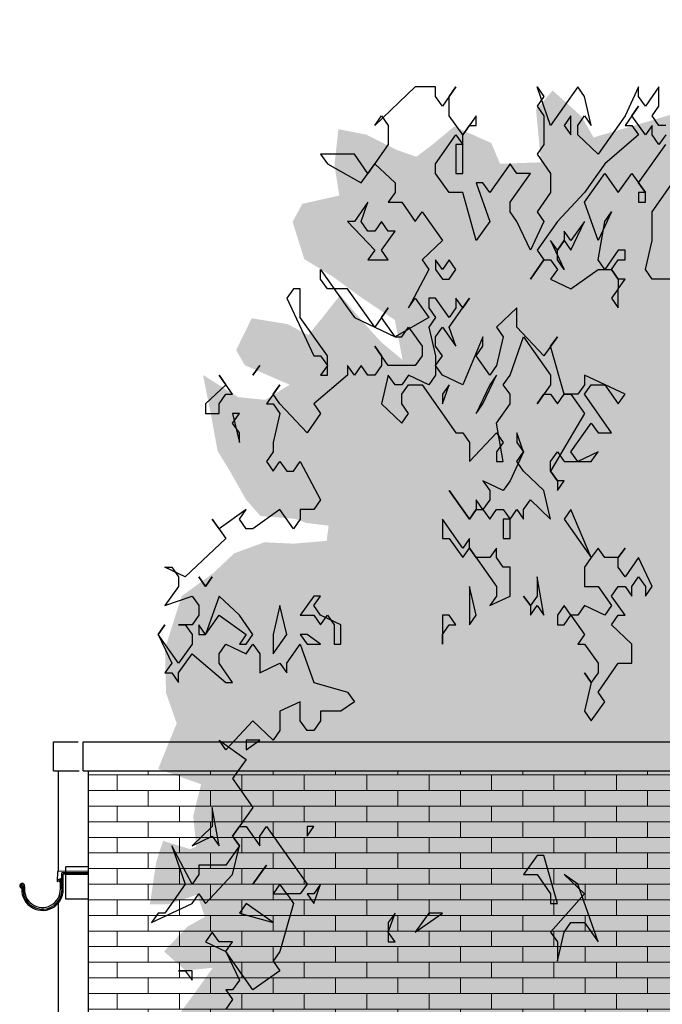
# Model space of a CAD drawing. Extents: x -73 to 359, y -4 to 85.
# Tile 95 of 151: x 162.46 to 165.03, y 0.62 to 4.57. Entities that reach past the tile are written whole.
import ezdxf

# ---------------------------------------------------------------- set-up
doc = ezdxf.new("R2010")
doc.units = 0
doc.header["$MEASUREMENT"] = 0
doc.linetypes.add('Strichpunktlinie', pattern=[0.006703, 0.003528, -0.001764, 0, -0.001411])
for name, color, linetype in [('Ansicht_Ost Garagen_2_P_ZE_SYMBOL', 7, 'Continuous'), ('Ansicht_Ost Garagen_2_R_NT_DACH', 7, 'Continuous'), ('Ansicht_Ost Garagen_2_R_TR_HIDDEN', 7, 'Continuous'), ('Ansicht_Ost Garagen_2_Schraffuren', 7, 'Continuous')]:
    doc.layers.add(name, color=color, linetype=linetype)

msp = doc.modelspace()

# ---------------------------------------------------------------- hatches: boundary and pattern name
at = {"layer": 'Ansicht_Ost Garagen_2_P_ZE_SYMBOL', "linetype": 'Continuous', "lineweight": 18, "ltscale": 1000}
h = msp.add_hatch(color=255, dxfattribs=at)
h.paths.add_polyline_path([(166.0086, 1.8725), (166.1295, 1.8891), (166.2388, 1.9666), (166.3558, 1.9998), (166.5001, 2.033), (166.5703, 2.0939), (166.6327, 2.0607), (166.6678, 1.898), (166.6834, 1.7817), (166.5898, 1.6821), (166.6327, 1.6267), (166.7536, 1.6267), (166.7107, 1.5382), (166.6483, 1.4939), (166.6561, 1.4053), (166.6717, 1.3389), (166.6639, 1.2891), (166.6288, 1.1839), (166.6483, 1.0621), (166.6132, 0.9459), (166.6444, 0.7964), (166.504, 0.6913), (166.4182, 0.658), (166.2622, 0.6691), (166.1061, 0.5861), (166.1334, 0.4732), (166.1022, 0.1853), (166.0242, 0.213), (165.9033, 0.058), (165.8448, -0.0139), (165.7161, -0.0361), (165.5874, -0.0804), (165.4782, -0.2575), (165.3534, -0.2354), (165.3066, -0.1745), (165.1584, -0.4424), (165.0765, -0.7136), (165.0024, -0.9848), (164.9751, -1.1841), (164.9907, -1.3956), (164.8737, -1.3502), (164.784, -1.3956), (164.6779, -1.3956), (164.6623, -1.1841), (164.5921, -0.9018), (164.5414, -0.7413), (164.4907, -0.5475), (164.4634, -0.4092), (164.4244, -0.2652), (164.3698, -0.1822), (164.3074, -0.077), (164.2372, 0.0115), (164.1397, 0.0281), (164.0773, 0.0226), (164.0812, 0.0835), (164.0383, 0.1112), (163.9056, 0.0613), (163.8627, 0.0115), (163.7964, 0.0558), (163.773, 0.1001), (163.7418, 0.0503), (163.7457, -0.077), (163.6833, 0.0779), (163.6209, 0.172), (163.5858, 0.0226), (163.5507, -0.0438), (163.4649, -0.0162), (163.4688, 0.1278), (163.3869, 0.1444), (163.3245, 0.1499), (163.3206, 0.3049), (163.2426, 0.3104), (163.1802, 0.3049), (163.1373, 0.4045), (163.1919, 0.4765), (163.1256, 0.5208), (163.0749, 0.554), (163.1841, 0.7034), (163.2309, 0.7699), (163.1217, 0.7588), (163.0359, 0.8352), (163.1295, 0.9348), (163.1997, 0.9736), (163.1685, 1.0621), (163.0515, 1.0234), (162.9793, 1.0234), (163.0047, 1.195), (163.032, 1.278), (163.1412, 1.2448), (163.1646, 1.2559), (163.1529, 1.3776), (163.1841, 1.5049), (163.0125, 1.5658), (163.0593, 1.6821), (163.0866, 1.7485), (163.0437, 1.8703), (163.0398, 2.0474), (163.1061, 2.2577), (163.2348, 2.3518), (163.3167, 2.4293), (163.4376, 2.4736), (163.5546, 2.4681), (163.6872, 2.4792), (163.695, 2.54), (163.6053, 2.5511), (163.5585, 2.5677), (163.422, 2.5788), (163.3635, 2.6452), (163.3011, 2.7559), (163.2504, 2.839), (163.2231, 2.9884), (163.1919, 3.1434), (163.3323, 3.0548), (163.4415, 3.0438), (163.539, 3.1046), (163.3596, 3.1821), (163.3245, 3.243), (163.3869, 3.3703), (163.5312, 3.3471), (163.6131, 3.3028), (163.6716, 3.3748), (163.7418, 3.4633), (163.8354, 3.3526), (163.9056, 3.2751), (163.9915, 3.2032), (163.9602, 3.3637), (163.8198, 3.4578), (163.7145, 3.5353), (163.5975, 3.6073), (163.5507, 3.7567), (163.5897, 3.8287), (163.7379, 3.8619), (163.7184, 3.9837), (163.734, 4.1276), (163.8471, 4.1054), (163.968, 4.0445), (164.0461, 4.0169), (164.1124, 4.0667), (164.1982, 4.1386), (164.3464, 4.0722), (164.3815, 3.9892), (164.5453, 3.9947), (164.5258, 4.2051), (164.5921, 4.2826), (164.7091, 4.1774), (164.7559, 4.0944), (165.0757, 4.1885), (165.1459, 4.3324), (165.252, 4.4874), (165.3729, 4.4652), (165.4626, 4.566), (165.6186, 4.4486), (165.5679, 4.4043), (165.4782, 4.3601), (165.4704, 4.2327), (165.5757, 4.1719), (165.7083, 4.2217), (165.7668, 4.2826), (165.8643, 4.2272), (165.8448, 4.0944), (165.7785, 3.9947), (165.8916, 3.9117), (166.0983, 3.8619), (166.0749, 3.7069), (166.0554, 3.6183), (166.0866, 3.5242), (166.071, 3.3559), (165.993, 3.2729), (166.0788, 3.1456), (166.1919, 3.129), (166.2778, 3.1844), (166.3948, 3.1124), (166.348, 3.0183), (166.3753, 2.9076), (166.3987, 2.7637), (166.3636, 2.6308), (166.3909, 2.5699), (166.504, 2.6308), (166.5937, 2.5367), (166.5352, 2.4482), (166.5235, 2.3651), (166.5157, 2.2157), (166.465, 2.1382), (166.4143, 2.2212), (166.3129, 2.271), (166.149, 2.1769), (166.1061, 2.0607), (166.0008, 1.9998)], flags=0)
h.paths.add_polyline_path([(164.6865, -0.0162), (164.7333, -0.0438), (164.7177, -0.3317), (164.7138, -0.5697), (164.6709, -0.3815), (164.6124, -0.2154), (164.5578, 0.006), (164.5773, 0.0392)], flags=0)
h.paths.add_polyline_path([(164.8308, -0.2265), (164.8932, -0.0217), (164.9751, 0.1001), (165.0063, 0.0558), (165.0336, -0.0383), (165.0414, -0.2542), (165.0414, -0.459), (164.9829, -0.6915), (164.9283, -0.8907), (164.8581, -1.162), (164.8308, -0.8741), (164.8113, -0.4479)], flags=0)
h.paths.add_polyline_path([(166.3051, 1.0931), (166.4377, 1.2204), (166.4845, 1.3145), (166.2349, 1.2979), (166.1802, 1.2038)], flags=0)
h.paths.add_polyline_path([(166.0827, 2.8799), (166.2036, 2.9353), (166.149, 2.6142), (166.0398, 2.6253)], flags=0)
at = {"layer": 'Ansicht_Ost Garagen_2_Schraffuren', "linetype": 'Continuous', "lineweight": 18, "ltscale": 1000}
h = msp.add_hatch(dxfattribs=at)
h.set_pattern_fill('MW_Verband__Läufer__DF_0002', color=9, style=0, pattern_type=2)
h.set_pattern_definition([(0, (149.84744, -1.39558), (0, 0.0625), []), (90, (149.84744, -1.39558), (-0.25, 0), [0.0625, -0.0625]), (90, (149.97244, -1.33308), (-0.25, 0), [0.0625, -0.0625])])
h.paths.add_polyline_path([(174.4724, 1.5589), (162.7324, 1.5589), (162.7324, -1.3956), (168.8374, -1.3956), (168.8374, 0.7294), (168.5874, 0.7294), (168.5874, 0.9794), (174.0974, 0.9794), (174.0974, 0.7294), (173.8474, 0.7294), (173.8474, -1.3956), (174.4724, -1.3956)], flags=0)

# ---------------------------------------------------------------- linework, layer by layer
at = {"layer": 'Ansicht_Ost Garagen_2_P_ZE_SYMBOL', "linetype": 'Continuous', "ltscale": 1000}
for p, q in [((164.0422, 4.2967), (163.8796, 4.1429)), ((164.1235, 4.2967), (164.0422, 4.2967)), ((164.1235, 4.2583), (164.1235, 4.2967)), ((164.1506, 4.2198), (164.1235, 4.2583)), ((164.2048, 4.2967), (164.1506, 4.2198)), ((164.1777, 4.2583), (164.2048, 4.2967)), ((164.1777, 4.1813), (164.1777, 4.2583)), ((164.5842, 4.1429), (164.53, 4.2967)), ((164.53, 4.2967), (164.5571, 4.2583)), ((164.5571, 4.2583), (164.53, 4.2198)), ((164.6926, 4.2967), (164.5842, 4.1429)), ((164.7197, 4.2583), (164.6926, 4.2967)), ((164.7468, 4.1429), (164.7197, 4.2583)), ((164.9365, 4.2967), (164.8823, 4.1813)), ((164.9365, 4.2583), (164.9365, 4.2967)), ((164.9636, 4.2198), (164.9365, 4.2583)), ((165.0178, 4.2967), (164.9636, 4.2198)), ((165.0178, 4.2198), (165.0178, 4.2967)), ((164.53, 4.2198), (164.5571, 4.1813)), ((164.9365, 4.2198), (164.8823, 4.1429)), ((164.9094, 4.1813), (164.9365, 4.2198)), ((164.9907, 4.1813), (165.0178, 4.2198)), ((163.8796, 4.1429), (163.9067, 4.1813)), ((163.9067, 4.1813), (163.9338, 4.1429)), ((164.2319, 4.1044), (164.1777, 4.1813)), ((164.2861, 4.1813), (164.2319, 4.1044)), ((164.2861, 4.1429), (164.2861, 4.1813)), ((164.5571, 4.1813), (164.5571, 4.066)), ((164.6655, 4.1813), (164.6384, 4.1429)), ((164.6655, 4.1044), (164.6655, 4.1813)), ((164.6926, 4.1429), (164.7197, 4.1813)), ((164.7197, 4.1813), (164.7468, 4.1429)), ((164.8823, 4.1813), (164.7739, 4.0275)), ((164.9636, 4.1044), (164.9094, 4.1813)), ((165.0178, 4.1429), (164.9907, 4.1813)), ((163.9338, 4.1429), (163.9338, 4.066)), ((164.2319, 4.1044), (164.259, 4.1429)), ((164.259, 4.1429), (164.2861, 4.1429)), ((164.6384, 4.1429), (164.6655, 4.1044)), ((164.6926, 4.1044), (164.6926, 4.1429)), ((164.8823, 4.1429), (164.9094, 4.1429)), ((164.9094, 4.1429), (164.9365, 4.1044)), ((164.9907, 4.1429), (164.9636, 4.1044)), ((164.9907, 4.1044), (164.9907, 4.1429)), ((165.0449, 4.1429), (165.0178, 4.1429)), ((164.1235, 3.989), (164.2048, 4.1044)), ((164.2048, 4.1044), (164.2319, 4.066)), ((164.2319, 3.9506), (164.2319, 4.1044)), ((164.7739, 4.0275), (164.6926, 4.1044)), ((164.9365, 4.1044), (164.801, 3.989)), ((165.0178, 4.066), (164.9907, 4.1044)), ((165.0449, 4.1044), (165.0178, 4.066)), ((163.9338, 4.066), (163.8525, 3.9506)), ((164.2319, 4.066), (164.2048, 4.066)), ((164.2048, 4.066), (164.2048, 3.9506)), ((164.5571, 4.066), (164.53, 4.0275)), ((164.9365, 3.9121), (165.0449, 4.066)), ((163.7983, 4.0275), (163.6628, 4.0275)), ((163.6628, 4.0275), (163.6899, 3.989)), ((163.8525, 3.9506), (163.7983, 4.0275)), ((164.53, 4.0275), (164.5842, 3.9506)), ((163.6899, 3.989), (163.8254, 3.9121)), ((163.8254, 3.9121), (163.8796, 3.989)), ((163.8796, 3.989), (163.9609, 3.9121)), ((164.1235, 3.9506), (164.1235, 3.989)), ((164.4216, 3.989), (164.3403, 3.8737)), ((164.4487, 3.9506), (164.4216, 3.989)), ((164.801, 3.989), (164.7197, 3.8737)), ((164.1777, 3.8737), (164.1235, 3.9506)), ((164.2048, 3.9506), (164.2319, 3.9506)), ((164.4216, 3.8352), (164.5029, 3.9506)), ((164.5029, 3.9506), (164.4487, 3.9506)), ((164.5842, 3.9506), (164.5842, 3.8737)), ((164.7197, 3.8352), (164.801, 3.9506)), ((164.801, 3.9506), (164.8552, 3.8737)), ((164.8552, 3.8737), (164.9094, 3.9506)), ((164.9094, 3.9506), (164.9636, 3.8737)), ((163.9609, 3.9121), (163.9609, 3.8737)), ((164.3132, 3.9121), (164.2861, 3.9121)), ((164.2861, 3.9121), (164.3403, 3.7583)), ((164.3403, 3.8737), (164.3132, 3.9121)), ((164.9636, 3.8737), (164.9365, 3.9121)), ((164.9907, 3.7967), (165.072, 3.9121)), ((163.9609, 3.8737), (163.9338, 3.8352)), ((164.2319, 3.8737), (164.1777, 3.8737)), ((164.2861, 3.6813), (164.2319, 3.8737)), ((164.5842, 3.8737), (164.53, 3.7967)), ((164.7197, 3.8737), (164.6113, 3.7583)), ((164.9636, 3.8737), (164.9365, 3.8737)), ((164.9365, 3.8737), (164.9365, 3.8352)), ((164.9636, 3.8352), (164.9636, 3.8737)), ((163.8525, 3.8352), (163.7983, 3.7583)), ((163.8254, 3.7583), (163.8525, 3.8352)), ((163.9338, 3.8352), (163.988, 3.8352)), ((163.988, 3.8352), (164.0422, 3.7583)), ((164.4216, 3.7967), (164.4216, 3.8352)), ((164.7739, 3.6813), (164.7197, 3.8352)), ((164.9365, 3.8352), (164.9636, 3.8352)), ((164.0422, 3.7583), (164.0693, 3.7967)), ((164.0693, 3.7967), (164.1506, 3.6813)), ((164.4487, 3.7583), (164.4216, 3.7967)), ((164.53, 3.7967), (164.5571, 3.7583)), ((164.8281, 3.7967), (164.7739, 3.6813)), ((164.801, 3.7583), (164.8281, 3.7967)), ((164.9907, 3.6813), (164.9907, 3.7967)), ((163.7712, 3.7583), (163.8796, 3.6429)), ((163.7983, 3.7583), (163.7712, 3.7583)), ((163.8525, 3.7198), (163.8254, 3.7583)), ((163.9067, 3.7583), (163.8796, 3.7198)), ((163.9338, 3.7198), (163.9067, 3.7583)), ((164.3403, 3.7583), (164.2861, 3.6813)), ((164.5029, 3.6429), (164.4487, 3.7583)), ((164.5571, 3.7583), (164.5029, 3.6429)), ((164.6113, 3.7583), (164.53, 3.6429)), ((164.6655, 3.6429), (164.7197, 3.7583)), ((164.7197, 3.7583), (164.6655, 3.6813)), ((164.7739, 3.6044), (164.801, 3.7583)), ((163.8796, 3.7198), (163.8525, 3.7198)), ((163.9067, 3.6429), (163.9609, 3.7198)), ((163.9609, 3.7198), (163.9338, 3.7198)), ((164.6384, 3.7198), (164.6384, 3.6813)), ((164.6655, 3.6813), (164.6384, 3.7198)), ((164.1506, 3.6813), (164.0693, 3.6044)), ((164.6113, 3.6429), (164.5842, 3.6813)), ((164.5842, 3.6813), (164.6384, 3.566)), ((164.6384, 3.6813), (164.6113, 3.6429)), ((164.6113, 3.6429), (164.6384, 3.6813)), ((164.6384, 3.6813), (164.6655, 3.6429)), ((164.9636, 3.566), (164.9907, 3.6813)), ((163.8796, 3.6429), (163.8525, 3.6044)), ((163.9338, 3.6044), (163.9067, 3.6429)), ((164.53, 3.6429), (164.5571, 3.6044)), ((164.6113, 3.6044), (164.6113, 3.6429)), ((164.8552, 3.6429), (164.801, 3.566)), ((164.8823, 3.6429), (164.8552, 3.6429)), ((164.8823, 3.6044), (164.8823, 3.6429)), ((163.8525, 3.6044), (163.9338, 3.6044)), ((164.0693, 3.6044), (164.0964, 3.566)), ((164.1235, 3.6044), (164.1235, 3.566)), ((164.1506, 3.566), (164.1235, 3.6044)), ((164.1777, 3.6044), (164.1506, 3.566)), ((164.2048, 3.566), (164.1777, 3.6044)), ((164.5571, 3.6044), (164.5029, 3.5275)), ((164.5029, 3.5275), (164.5571, 3.6044)), ((164.5571, 3.6044), (164.5842, 3.6044)), ((164.5842, 3.6044), (164.6113, 3.566)), ((164.6384, 3.566), (164.6113, 3.6044)), ((164.801, 3.566), (164.7739, 3.6044)), ((164.8281, 3.566), (164.8552, 3.6044)), ((164.8552, 3.6044), (164.8823, 3.6044)), ((163.6628, 3.5275), (163.6628, 3.566)), ((163.6628, 3.566), (163.7712, 3.4121)), ((164.0964, 3.566), (164.0151, 3.4121)), ((164.1235, 3.566), (164.1506, 3.5275)), ((164.1777, 3.5275), (164.2048, 3.566)), ((164.6113, 3.566), (164.5842, 3.5275)), ((164.6655, 3.489), (164.7739, 3.566)), ((164.7739, 3.566), (164.8281, 3.566)), ((164.8281, 3.566), (164.8552, 3.5275)), ((164.8552, 3.5275), (164.8281, 3.566)), ((164.9907, 3.5275), (164.9636, 3.566)), ((163.6899, 3.489), (163.6628, 3.5275)), ((164.1506, 3.5275), (164.1777, 3.5275)), ((164.5842, 3.5275), (164.6655, 3.489)), ((164.8552, 3.5275), (164.8552, 3.489)), ((164.8552, 3.489), (164.8823, 3.5275)), ((164.8823, 3.5275), (164.8552, 3.5275)), ((165.072, 3.5275), (164.9907, 3.5275)), ((163.5544, 3.489), (163.5273, 3.4506)), ((163.5815, 3.489), (163.5544, 3.489)), ((163.5815, 3.3737), (163.5815, 3.489)), ((163.7712, 3.489), (163.6899, 3.489)), ((163.8796, 3.3352), (163.7712, 3.489)), ((164.8552, 3.489), (164.8281, 3.4506)), ((164.8552, 3.4121), (164.8552, 3.489)), ((163.5273, 3.4506), (163.6357, 3.2198)), ((164.0151, 3.4121), (164.0422, 3.4506)), ((164.0422, 3.4506), (164.0964, 3.3737)), ((164.1235, 3.4506), (164.0964, 3.4506)), ((164.0964, 3.4506), (164.0964, 3.4121)), ((164.1777, 3.3737), (164.1235, 3.4506)), ((164.1777, 3.3352), (164.259, 3.4506)), ((164.2048, 3.4506), (164.2048, 3.4121)), ((164.2319, 3.4121), (164.2048, 3.4506)), ((164.259, 3.4506), (164.2319, 3.4121)), ((164.8281, 3.4506), (164.8552, 3.4121)), ((163.7712, 3.4121), (163.7983, 3.3737)), ((163.9338, 3.4121), (163.8796, 3.3352)), ((163.9067, 3.3737), (163.9338, 3.4121)), ((164.0964, 3.4121), (164.1235, 3.3737)), ((164.2048, 3.4121), (164.1777, 3.3737)), ((164.4487, 3.4121), (164.3674, 3.3352)), ((164.4487, 3.3352), (164.4487, 3.4121)), ((163.6899, 3.2198), (163.5815, 3.3737)), ((163.7983, 3.3737), (163.9609, 3.2967)), ((163.9609, 3.2967), (163.9067, 3.3737)), ((164.0964, 3.3737), (163.9609, 3.2967)), ((164.1235, 3.3737), (164.0964, 3.3352)), ((163.988, 3.2967), (164.0151, 3.3352)), ((164.0151, 3.3352), (164.0693, 3.2583)), ((164.0964, 3.3352), (164.1235, 3.2198)), ((164.1235, 3.2967), (164.1506, 3.3352)), ((164.1506, 3.3352), (164.2048, 3.2583)), ((164.2048, 3.2583), (164.1777, 3.3352)), ((164.3674, 3.3352), (164.3945, 3.2967)), ((164.5571, 3.2198), (164.4487, 3.3352)), ((163.9609, 3.2967), (163.988, 3.2967)), ((164.1235, 3.2583), (164.1235, 3.2967)), ((164.3132, 3.2967), (164.2319, 3.1044)), ((164.3132, 3.2583), (164.3132, 3.2967)), ((164.3945, 3.2967), (164.3674, 3.1813)), ((164.4216, 3.1429), (164.4758, 3.2967)), ((164.4758, 3.2967), (164.5842, 3.1429)), ((164.6113, 3.2967), (164.5571, 3.2198)), ((164.5842, 3.2583), (164.6113, 3.2967)), ((163.9338, 3.1813), (163.8796, 3.2583)), ((163.8796, 3.2583), (163.9067, 3.2198)), ((164.0693, 3.2583), (164.0693, 3.2198)), ((164.1506, 3.2198), (164.1235, 3.2583)), ((164.2861, 3.2198), (164.3132, 3.2583)), ((164.6384, 3.066), (164.5842, 3.2583)), ((163.6357, 3.2198), (163.6628, 3.2198)), ((163.6628, 3.2198), (163.6899, 3.1813)), ((163.6899, 3.1429), (163.6899, 3.2198)), ((163.9067, 3.2198), (163.9067, 3.1813)), ((164.0693, 3.2198), (164.0422, 3.1813)), ((164.1235, 3.2198), (164.1235, 3.1429)), ((164.1235, 3.1813), (164.1506, 3.2198)), ((164.3403, 3.1429), (164.2861, 3.2198)), ((163.4189, 3.1813), (163.3918, 3.1429)), ((163.3918, 3.1429), (163.4189, 3.1813)), ((163.6899, 3.1813), (163.6628, 3.1429)), ((163.7983, 3.1429), (163.7712, 3.1813)), ((163.7712, 3.1813), (163.7712, 3.1429)), ((163.8254, 3.1813), (163.7983, 3.1429)), ((163.8525, 3.1429), (163.8254, 3.1813)), ((163.9067, 3.1813), (163.8796, 3.1429)), ((164.0422, 3.1813), (163.9338, 3.1813)), ((164.1506, 3.1429), (164.1235, 3.1813)), ((164.3674, 3.1813), (164.3403, 3.1429)), ((163.3105, 3.066), (163.2563, 3.1429)), ((163.2563, 3.1429), (163.2834, 3.1044)), ((163.7712, 3.1429), (163.6357, 3.0275)), ((163.6628, 3.1429), (163.6899, 3.1429)), ((163.8796, 3.1429), (163.8525, 3.1429)), ((163.9338, 3.1429), (163.9067, 3.0275)), ((163.9609, 3.1044), (163.9338, 3.1429)), ((164.0151, 3.1429), (163.988, 3.1044)), ((164.0964, 3.1044), (164.0151, 3.1429)), ((164.1235, 3.1429), (164.0964, 3.1044)), ((164.2319, 3.1044), (164.1506, 3.1429)), ((164.3132, 3.0275), (164.3674, 3.1429)), ((164.3674, 3.1429), (164.3403, 3.1044)), ((164.3945, 3.1044), (164.4216, 3.1429)), ((164.5842, 3.1429), (164.5842, 3.1044)), ((164.8823, 3.066), (164.7197, 3.1429)), ((164.7197, 3.1429), (164.7197, 3.1044)), ((163.2834, 3.1044), (163.2021, 3.0275)), ((163.5002, 3.1044), (163.446, 3.0275)), ((163.4731, 3.066), (163.5002, 3.1044)), ((163.988, 3.1044), (163.9609, 3.1044)), ((163.988, 3.066), (164.0151, 3.1044)), ((164.0151, 3.1044), (164.0693, 3.1044)), ((164.0693, 3.1044), (164.2048, 2.9121)), ((164.1506, 3.0275), (164.1777, 3.1044)), ((164.1777, 3.1044), (164.1506, 3.066)), ((164.3403, 3.1044), (164.2861, 2.989)), ((164.4216, 3.066), (164.3945, 3.1044)), ((164.5842, 3.1044), (164.53, 3.0275)), ((164.7197, 3.1044), (164.6926, 3.066)), ((164.7197, 3.066), (164.7468, 3.1044)), ((164.7468, 3.1044), (164.801, 3.1044)), ((164.801, 3.1044), (164.8552, 3.0275)), ((163.2563, 3.0275), (163.2834, 3.066)), ((163.2834, 3.066), (163.3105, 3.066)), ((163.5002, 3.0275), (163.4731, 3.066)), ((163.988, 3.0275), (163.988, 3.066)), ((164.1506, 3.066), (164.1506, 3.0275)), ((164.4216, 3.0275), (164.4216, 3.066)), ((164.53, 3.0275), (164.5571, 3.066)), ((164.5571, 3.066), (164.5842, 3.066)), ((164.5842, 3.066), (164.6113, 3.0275)), ((164.6113, 3.0275), (164.6384, 3.066)), ((164.6384, 3.066), (164.6655, 3.066)), ((164.6926, 3.066), (164.6384, 3.066)), ((164.6655, 3.066), (164.7197, 2.989)), ((164.8281, 2.9121), (164.7197, 3.066)), ((164.8552, 3.0275), (164.8823, 3.066)), ((163.2021, 3.0275), (163.2021, 2.989)), ((163.2563, 2.989), (163.2563, 3.0275)), ((163.446, 3.0275), (163.4731, 3.0275)), ((163.4731, 3.0275), (163.5002, 2.989)), ((163.6086, 2.9121), (163.5002, 3.0275)), ((163.6357, 3.0275), (163.6628, 2.989)), ((163.9067, 3.0275), (163.988, 2.9506)), ((164.0151, 2.989), (163.988, 3.0275)), ((164.2861, 2.989), (164.3132, 3.0275)), ((164.3674, 2.9506), (164.4216, 3.0275)), ((163.2021, 2.989), (163.2563, 2.989)), ((163.3105, 2.9506), (163.3376, 2.989)), ((163.3376, 2.989), (163.3105, 2.989)), ((163.3105, 2.989), (163.3376, 2.8737)), ((163.5002, 2.989), (163.4731, 2.8737)), ((163.6628, 2.989), (163.6086, 2.9121)), ((163.988, 2.9506), (164.0151, 2.989)), ((164.7197, 2.989), (164.5842, 2.7583)), ((163.3376, 2.9121), (163.3105, 2.9506)), ((164.3945, 2.7967), (164.3674, 2.9506)), ((164.6655, 2.8352), (164.7468, 2.9506)), ((164.7468, 2.9506), (164.7739, 2.9121)), ((163.3376, 2.8737), (163.3376, 2.9121)), ((164.2048, 2.9121), (164.2319, 2.9121)), ((164.2319, 2.9121), (164.259, 2.8737)), ((164.259, 2.7967), (164.3674, 2.9121)), ((164.3674, 2.9121), (164.3945, 2.8737)), ((164.4758, 2.8352), (164.4487, 2.9121)), ((164.4487, 2.9121), (164.4487, 2.8737)), ((164.7739, 2.9121), (164.8281, 2.9121)), ((163.4731, 2.8737), (163.4731, 2.8352)), ((164.259, 2.8737), (164.259, 2.7967)), ((164.3945, 2.8737), (164.3674, 2.8352)), ((164.4487, 2.8737), (164.4758, 2.8352)), ((163.4731, 2.8352), (163.446, 2.7967)), ((164.3674, 2.8352), (164.3674, 2.7967)), ((164.4758, 2.8352), (164.4216, 2.7198)), ((164.4487, 2.7967), (164.4758, 2.8352)), ((164.5842, 2.7967), (164.6113, 2.8352)), ((164.6113, 2.8352), (164.6384, 2.7967)), ((164.6926, 2.7967), (164.6655, 2.8352)), ((164.7739, 2.8352), (164.6926, 2.7967)), ((164.7468, 2.7967), (164.7739, 2.8352)), ((163.446, 2.7967), (163.4731, 2.7583)), ((163.4731, 2.7583), (163.5002, 2.7967)), ((163.5002, 2.7967), (163.5273, 2.7583)), ((163.5544, 2.7583), (163.5815, 2.7967)), ((163.5815, 2.7967), (163.6628, 2.6429)), ((164.3674, 2.7967), (164.3945, 2.7967)), ((164.4758, 2.7583), (164.4487, 2.7967)), ((164.5842, 2.7583), (164.5842, 2.7967)), ((164.6384, 2.7967), (164.7468, 2.7967)), ((163.5273, 2.7583), (163.5544, 2.7583)), ((164.5571, 2.6813), (164.4758, 2.7583)), ((164.5842, 2.7583), (164.6113, 2.7198)), ((164.6113, 2.7198), (164.5842, 2.7583)), ((164.259, 2.566), (164.1777, 2.6813)), ((164.1777, 2.6813), (164.259, 2.566)), ((164.3945, 2.6813), (164.3132, 2.7198)), ((164.3132, 2.7198), (164.3403, 2.6813)), ((164.3403, 2.6813), (164.3403, 2.6429)), ((164.4216, 2.7198), (164.3945, 2.6813)), ((164.5842, 2.566), (164.5571, 2.6813)), ((164.6113, 2.7198), (164.6113, 2.6813)), ((164.6113, 2.6813), (164.6384, 2.7198)), ((164.6384, 2.7198), (164.6113, 2.7198)), ((163.6628, 2.6429), (163.6357, 2.6044)), ((164.3132, 2.6044), (164.2861, 2.6429)), ((164.2861, 2.6429), (164.2861, 2.6044)), ((164.3403, 2.6429), (164.3132, 2.6044)), ((164.4758, 2.6044), (164.5029, 2.6429)), ((164.5029, 2.6429), (164.5842, 2.566)), ((163.3647, 2.6044), (163.2563, 2.5275)), ((163.3376, 2.566), (163.3647, 2.6044)), ((163.5002, 2.6044), (163.3918, 2.5275)), ((163.5544, 2.5275), (163.5002, 2.6044)), ((163.6357, 2.6044), (163.5815, 2.6044)), ((163.5815, 2.6044), (163.5815, 2.566)), ((164.2861, 2.6044), (164.259, 2.566)), ((164.259, 2.566), (164.2861, 2.6044)), ((164.2861, 2.6044), (164.3132, 2.6044)), ((164.3132, 2.6044), (164.3403, 2.566)), ((164.3403, 2.566), (164.3674, 2.6044)), ((164.3674, 2.6044), (164.3945, 2.6044)), ((164.3945, 2.6044), (164.4216, 2.566)), ((164.4216, 2.566), (164.4487, 2.6044)), ((164.4487, 2.6044), (164.4758, 2.566)), ((164.4758, 2.566), (164.4758, 2.6044)), ((164.6655, 2.6044), (164.6384, 2.566)), ((164.7468, 2.4121), (164.6655, 2.6044)), ((163.2563, 2.5275), (163.2292, 2.566)), ((163.2292, 2.566), (163.2834, 2.489)), ((163.3647, 2.5275), (163.3376, 2.566)), ((163.5815, 2.566), (163.5544, 2.5275)), ((164.2319, 2.4506), (164.1506, 2.566)), ((164.1506, 2.566), (164.1506, 2.489)), ((164.4216, 2.566), (164.3945, 2.566)), ((164.3945, 2.566), (164.3945, 2.489)), ((164.4216, 2.489), (164.4216, 2.566)), ((164.6384, 2.566), (164.7468, 2.4121)), ((163.3918, 2.5275), (163.3647, 2.5275)), ((163.2834, 2.489), (163.1208, 2.3352)), ((164.1506, 2.489), (164.1777, 2.489)), ((164.1777, 2.489), (164.2319, 2.4121)), ((164.259, 2.489), (164.2319, 2.4506)), ((164.259, 2.4506), (164.259, 2.489)), ((164.3945, 2.489), (164.4216, 2.489)), ((164.2319, 2.4121), (164.259, 2.4506)), ((164.259, 2.4506), (164.3674, 2.2967)), ((164.2861, 2.4121), (164.259, 2.4506)), ((164.3674, 2.4506), (164.3403, 2.4121)), ((164.3674, 2.4121), (164.3674, 2.4506)), ((164.7739, 2.4506), (164.7468, 2.4121)), ((164.801, 2.4121), (164.7739, 2.4506)), ((164.8552, 2.4121), (164.8823, 2.4506)), ((164.8823, 2.4506), (164.8552, 2.4121)), ((164.3403, 2.4121), (164.2861, 2.4121)), ((164.3945, 2.3737), (164.3674, 2.4121)), ((164.7468, 2.4121), (164.7197, 2.3737)), ((164.8552, 2.4121), (164.801, 2.4121)), ((164.8552, 2.3737), (164.8552, 2.4121)), ((164.9365, 2.4121), (164.8823, 2.3352)), ((164.9907, 2.2967), (164.9365, 2.4121)), ((163.1208, 2.3352), (163.0395, 2.3737)), ((163.0395, 2.3737), (163.0666, 2.3737)), ((163.0666, 2.3737), (163.0937, 2.3352)), ((164.4216, 2.3737), (164.3945, 2.3737)), ((164.4216, 2.2583), (164.4216, 2.3737)), ((164.7197, 2.3737), (164.7197, 2.2967)), ((164.8823, 2.3352), (164.8552, 2.3737)), ((163.0937, 2.3352), (163.0937, 2.2967)), ((163.175, 2.3352), (163.2021, 2.2967)), ((163.2021, 2.2967), (163.175, 2.3352)), ((163.2021, 2.2967), (163.2292, 2.3352)), ((163.2292, 2.3352), (163.2021, 2.2967)), ((164.5571, 2.1813), (164.53, 2.3352)), ((164.53, 2.3352), (164.53, 2.2583)), ((164.9094, 2.2967), (164.9365, 2.3352)), ((164.9365, 2.3352), (164.9636, 2.2967)), ((163.0937, 2.2967), (163.0395, 2.2198)), ((164.2861, 2.1813), (164.259, 2.2967)), ((164.259, 2.2967), (164.259, 2.1429)), ((164.3674, 2.2967), (164.3674, 2.2583)), ((164.7197, 2.2967), (164.7739, 2.2967)), ((164.7739, 2.2967), (164.8281, 2.2198)), ((164.8281, 2.2583), (164.8552, 2.2967)), ((164.8552, 2.2967), (164.8823, 2.2967)), ((164.8823, 2.2967), (164.9094, 2.2583)), ((164.9094, 2.2583), (164.9094, 2.2967)), ((164.9636, 2.2967), (164.9636, 2.2583)), ((164.9636, 2.2583), (164.9907, 2.2967)), ((163.0395, 2.2198), (163.1479, 2.2583)), ((163.1479, 2.2583), (163.175, 2.2198)), ((163.2563, 2.2583), (163.2021, 2.1044)), ((163.3376, 2.1813), (163.2563, 2.2583)), ((163.6357, 2.2583), (163.5815, 2.1813)), ((163.6357, 2.2198), (163.6628, 2.2583)), ((163.6628, 2.2583), (163.6357, 2.2583)), ((164.3674, 2.2583), (164.3403, 2.2198)), ((164.3403, 2.2198), (164.4216, 2.2583)), ((164.5029, 2.2198), (164.4758, 2.2583)), ((164.4758, 2.2583), (164.5029, 2.2198)), ((164.53, 2.2583), (164.5029, 2.2198)), ((164.8823, 2.1813), (164.8281, 2.2583)), ((163.175, 2.2198), (163.175, 2.1813)), ((163.5002, 2.2198), (163.4731, 2.1044)), ((163.5273, 2.1044), (163.5002, 2.2198)), ((163.6628, 2.1813), (163.6357, 2.2198)), ((164.5029, 2.2198), (164.5029, 2.1813)), ((164.5029, 2.1813), (164.53, 2.2198)), ((164.53, 2.2198), (164.5571, 2.1813)), ((164.6384, 2.2198), (164.6113, 2.1813)), ((164.6655, 2.1813), (164.6384, 2.2198)), ((164.7197, 2.2198), (164.6926, 2.1813)), ((164.801, 2.1813), (164.7197, 2.2198)), ((164.8281, 2.2198), (164.801, 2.1813)), ((163.175, 2.1813), (163.1479, 2.1429)), ((163.2021, 2.1044), (163.2563, 2.1813)), ((163.2563, 2.1813), (163.3647, 2.1044)), ((163.3918, 2.1044), (163.3376, 2.1813)), ((163.5815, 2.1813), (163.6357, 2.1813)), ((163.6357, 2.1813), (163.6628, 2.1429)), ((163.6628, 2.1429), (163.6899, 2.1813)), ((163.7441, 2.1429), (163.6628, 2.1813)), ((163.6899, 2.1813), (163.717, 2.1429)), ((164.1777, 2.1813), (164.1506, 2.1813)), ((164.1506, 2.1813), (164.1506, 2.066)), ((164.2048, 2.1429), (164.1777, 2.1813)), ((164.259, 2.1429), (164.2861, 2.1813)), ((164.6113, 2.1813), (164.6113, 2.1429)), ((164.6384, 2.1429), (164.6655, 2.1813)), ((164.6926, 2.1813), (164.6655, 2.1813)), ((164.6655, 2.1813), (164.7197, 2.1044)), ((164.8281, 2.1429), (164.8552, 2.1813)), ((164.8552, 2.1813), (164.8823, 2.1813)), ((163.0124, 2.1044), (163.0395, 2.1429)), ((163.0395, 2.1429), (163.0124, 2.1044)), ((163.1479, 2.1429), (163.0937, 2.1429)), ((163.0937, 2.1429), (163.1208, 2.1429)), ((163.1208, 2.1429), (163.1479, 2.1044)), ((163.175, 2.1429), (163.175, 2.1044)), ((163.2021, 2.1044), (163.175, 2.1429)), ((163.717, 2.1429), (163.717, 2.066)), ((163.7441, 2.066), (163.7441, 2.1429)), ((164.1506, 2.1044), (164.1777, 2.1429)), ((164.1777, 2.1429), (164.2048, 2.1429)), ((164.6113, 2.1429), (164.6384, 2.1429)), ((164.9094, 2.066), (164.8281, 2.1429)), ((163.0937, 1.989), (163.0124, 2.1044)), ((163.0124, 2.1044), (163.0666, 1.989)), ((163.1479, 2.1044), (163.1479, 2.066)), ((163.175, 2.1044), (163.2021, 2.1044)), ((163.3647, 2.1044), (163.3376, 2.066)), ((163.3647, 2.066), (163.3918, 2.1044)), ((163.4731, 2.0275), (163.5273, 2.1044)), ((163.4731, 2.1044), (163.4731, 2.0275)), ((163.6086, 2.1044), (163.5815, 2.1044)), ((163.5815, 2.1044), (163.6086, 2.066)), ((163.6628, 2.066), (163.6086, 2.1044)), ((164.1506, 2.066), (164.1506, 2.1044)), ((164.7197, 2.1044), (164.6926, 2.066)), ((163.1479, 2.066), (163.0937, 1.989)), ((163.2563, 2.0275), (163.2834, 2.066)), ((163.2834, 2.066), (163.3647, 2.0275)), ((163.3376, 2.066), (163.3647, 2.066)), ((163.3647, 2.0275), (163.3918, 2.066)), ((163.3918, 2.066), (163.4189, 2.0275)), ((163.5273, 1.989), (163.5815, 2.066)), ((163.5815, 2.066), (163.6357, 1.9121)), ((163.6086, 2.066), (163.6628, 2.066)), ((163.717, 2.066), (163.7441, 2.066)), ((164.6926, 2.066), (164.7197, 2.066)), ((164.7197, 2.066), (164.7739, 1.989)), ((164.9094, 1.989), (164.9094, 2.066)), ((163.0937, 1.9506), (163.1479, 2.0275)), ((163.1479, 2.0275), (163.2834, 1.9121)), ((163.2563, 1.989), (163.2563, 2.0275)), ((163.4189, 2.0275), (163.4189, 1.9506)), ((163.0666, 1.989), (163.0395, 1.9506)), ((163.3105, 1.9121), (163.2563, 1.989)), ((163.4189, 1.9506), (163.5002, 1.989)), ((163.5002, 1.989), (163.5273, 1.9506)), ((163.5273, 1.9506), (163.5273, 1.989)), ((164.7739, 1.989), (164.7739, 1.9506)), ((164.7739, 1.8737), (164.8552, 1.989)), ((164.8552, 1.989), (164.9094, 1.989)), ((163.0395, 1.9506), (163.0666, 1.9506)), ((163.0666, 1.9506), (163.0937, 1.9121)), ((163.0937, 1.9121), (163.0937, 1.9506)), ((164.7468, 1.9121), (164.7197, 1.9506)), ((164.7197, 1.9506), (164.7468, 1.9121)), ((164.7739, 1.9506), (164.7468, 1.9121)), ((163.2834, 1.9121), (163.3105, 1.9121)), ((163.6357, 1.9121), (163.7712, 1.8737)), ((164.7468, 1.9121), (164.7197, 1.7967)), ((163.7712, 1.8737), (163.7983, 1.8352)), ((164.801, 1.8352), (164.7739, 1.8737)), ((163.5815, 1.8352), (163.5002, 1.7967)), ((163.5815, 1.7583), (163.5815, 1.8352)), ((163.7983, 1.8352), (163.7441, 1.7967)), ((164.7468, 1.7583), (164.801, 1.8352)), ((163.5002, 1.7967), (163.5002, 1.7198)), ((163.7441, 1.7967), (163.6628, 1.7967)), ((163.6628, 1.7967), (163.6628, 1.7583)), ((164.7197, 1.7967), (164.7468, 1.7583)), ((163.3918, 1.7583), (163.2834, 1.6429)), ((163.4731, 1.6813), (163.3918, 1.7583)), ((163.6086, 1.7198), (163.5815, 1.7583)), ((163.6628, 1.7583), (163.6357, 1.7198)), ((163.5002, 1.7198), (163.4731, 1.6813)), ((163.6357, 1.7198), (163.6086, 1.7198)), ((163.2834, 1.6429), (163.2563, 1.6813)), ((163.2563, 1.6813), (163.3647, 1.6044)), ((163.3647, 1.6429), (163.4189, 1.6813)), ((163.4189, 1.6813), (163.3647, 1.6813)), ((163.3647, 1.6813), (163.3647, 1.6429)), ((163.3647, 1.6044), (163.3105, 1.5275)), ((163.3105, 1.5275), (163.3918, 1.4121)), ((163.2563, 1.2583), (163.2292, 1.4121)), ((163.2292, 1.4121), (163.2292, 1.3352)), ((163.3918, 1.4121), (163.3105, 1.2967)), ((163.2292, 1.3352), (163.1479, 1.2583)), ((163.3105, 1.2967), (163.3376, 1.3352)), ((163.3376, 1.3352), (163.3647, 1.3352)), ((163.3647, 1.3352), (163.4189, 1.2583)), ((163.4189, 1.2967), (163.446, 1.3352)), ((163.446, 1.3352), (163.6086, 1.1044)), ((163.6086, 1.2967), (163.6357, 1.3352)), ((163.6357, 1.3352), (163.6086, 1.3352)), ((163.6086, 1.3352), (163.6086, 1.2967)), ((163.1479, 1.2583), (163.2292, 1.2967)), ((163.2292, 1.2967), (163.2563, 1.2583)), ((163.3105, 1.2967), (163.3376, 1.2583)), ((163.3376, 1.2583), (163.3105, 1.2967)), ((163.4189, 1.2583), (163.4189, 1.2967)), ((163.1479, 1.1044), (163.0666, 1.2583)), ((163.0666, 1.2583), (163.1208, 1.1044)), ((163.3376, 1.2583), (163.2834, 1.1813)), ((163.3105, 1.1429), (163.3376, 1.2583)), ((164.53, 1.2198), (164.4758, 1.1429)), ((164.5571, 1.2198), (164.53, 1.2198)), ((164.6113, 1.0275), (164.5571, 1.2198)), ((163.2834, 1.1813), (163.175, 1.1813)), ((163.175, 1.1813), (163.175, 1.1429)), ((163.446, 1.1813), (163.3918, 1.1044)), ((163.3918, 1.1044), (163.446, 1.1813)), ((163.1208, 1.1044), (163.0395, 0.989)), ((163.175, 1.1429), (163.1479, 1.1044)), ((163.2021, 1.0275), (163.3105, 1.1429)), ((163.5002, 1.1044), (163.4731, 1.066)), ((163.5273, 1.066), (163.5002, 1.1044)), ((163.6086, 1.1044), (163.5815, 1.066)), ((163.6357, 1.0275), (163.6628, 1.1044)), ((163.6628, 1.1044), (163.6357, 1.066)), ((164.4758, 1.1429), (164.53, 1.1429)), ((164.53, 1.1429), (164.5842, 1.066)), ((164.6926, 1.1044), (164.6384, 1.1429)), ((164.6384, 1.1429), (164.7197, 1.066)), ((164.7739, 0.8737), (164.6926, 1.1044)), ((163.1479, 1.0275), (163.175, 1.066)), ((163.175, 1.066), (163.2021, 1.0275)), ((163.4731, 1.066), (163.5273, 1.066)), ((163.5815, 1.066), (163.5273, 1.066)), ((163.5273, 1.066), (163.5544, 1.0275)), ((163.6086, 1.066), (163.6357, 1.0275)), ((163.6357, 1.066), (163.6086, 1.066)), ((164.5842, 1.066), (164.5842, 1.0275)), ((164.7197, 1.066), (164.5842, 0.9121)), ((162.9853, 0.9506), (163.1479, 1.0275)), ((163.3647, 1.0275), (163.3376, 0.989)), ((163.4731, 0.9506), (163.3647, 1.0275)), ((163.5544, 1.0275), (163.5002, 0.8352)), ((164.5842, 1.0275), (164.6113, 1.0275)), ((163.0124, 0.989), (162.9853, 0.9506)), ((163.0395, 0.989), (163.0124, 0.989)), ((163.3376, 0.989), (163.4731, 0.9506)), ((163.9338, 0.9121), (163.9609, 0.989)), ((163.9609, 0.989), (163.9338, 0.9506)), ((164.0422, 0.9121), (164.1506, 0.989)), ((164.0964, 0.989), (164.0422, 0.9121)), ((164.1506, 0.989), (164.0964, 0.989)), ((163.9338, 0.9506), (163.9338, 0.8737)), ((164.6384, 0.9121), (164.6655, 0.9506)), ((164.6655, 0.9506), (164.7197, 0.9506)), ((164.7197, 0.9506), (164.7739, 0.8737)), ((163.2292, 0.9121), (163.2021, 0.8737)), ((163.2563, 0.8737), (163.2292, 0.9121)), ((163.9609, 0.8737), (163.9338, 0.9121)), ((164.5842, 0.9121), (164.6113, 0.8737)), ((164.6113, 0.7967), (164.6384, 0.9121)), ((163.2021, 0.8737), (163.2834, 0.8352)), ((163.3105, 0.8737), (163.2563, 0.8737)), ((163.2834, 0.8352), (163.3105, 0.8737)), ((163.9338, 0.8737), (163.9609, 0.8737)), ((164.6113, 0.8737), (164.6113, 0.7967)), ((163.3918, 0.6813), (163.2834, 0.8352)), ((163.2834, 0.8352), (163.3376, 0.7198)), ((163.5002, 0.8352), (163.4731, 0.7967)), ((163.4731, 0.7967), (163.5002, 0.7583)), ((163.1479, 0.7583), (163.0937, 0.7583)), ((163.0937, 0.7583), (163.1208, 0.7583)), ((163.1208, 0.7583), (163.1479, 0.7198)), ((163.1479, 0.7198), (163.1479, 0.7583)), ((163.5002, 0.7583), (163.3918, 0.6813)), ((163.3376, 0.7198), (163.3105, 0.6813)), ((163.3105, 0.6813), (163.2834, 0.6813)), ((163.2834, 0.6813), (163.3105, 0.6429)), ((163.3105, 0.6429), (163.2834, 0.6044))]:
    msp.add_line(p, q, dxfattribs=at)
at = {"layer": 'Ansicht_Ost Garagen_2_R_NT_DACH', "linetype": 'Continuous', "ltscale": 1000}
for p, q in [((162.5926, 1.5589), (162.5926, 1.6751)), ((162.5926, 1.6751), (162.6917, 1.6751)), ((162.7126, 1.6751), (174.4923, 1.6751)), ((162.7126, 1.5589), (162.7126, 1.6751)), ((162.5926, 1.5589), (162.6958, 1.5589)), ((162.7126, 1.5589), (174.4923, 1.5589)), ((162.7324, 1.1572), (162.6091, 1.156)), ((162.7324, 1.1504), (162.627, 1.1504)), ((162.7324, 1.1444), (162.6324, 1.1444)), ((162.7324, 1.1744), (162.6424, 1.1744)), ((162.4678, 1.1015), (162.4626, 1.1017)), ((162.4626, 1.1017), (162.4627, 1.0979)), ((162.4626, 1.1017), (162.4627, 1.0979)), ((162.4678, 1.1015), (162.4626, 1.1017)), ((162.4627, 1.0979), (162.467, 1.0974)), ((162.4627, 1.0979), (162.467, 1.0974)), ((162.4653, 1.0885), (162.4646, 1.0924)), ((162.4727, 1.0997), (162.4678, 1.1015)), ((162.4774, 1.0942), (162.4776, 1.099)), ((162.5505, 0.9997), (162.5477, 0.9997))]:
    msp.add_line(p, q, dxfattribs=at)
at = {"layer": 'Ansicht_Ost Garagen_2_R_NT_DACH', "linetype": 'Strichpunktlinie', "ltscale": 1000}
for p, q in [((162.6091, 1.156), (162.608, 1.115)), ((162.6271, 1.0862), (162.627, 1.1504)), ((162.6324, 1.083), (162.6324, 1.1444)), ((162.608, 1.115), (162.6176, 1.12)), ((162.6108, 1.1216), (162.6216, 1.128)), ((162.6176, 1.12), (162.6174, 1.113)), ((162.6208, 1.0858), (162.6216, 1.128))]:
    msp.add_line(p, q, dxfattribs=at)
at = {"layer": 'Ansicht_Ost Garagen_2_R_NT_DACH', "linetype": 'Continuous', "ltscale": 1000}
for centre, radius, start, end in [((162.4677, 1.0976), 0.0101, 8.0729, 165.0527), ((162.4677, 1.0976), 0.0101, 8.0729, 165.0527), ((162.468, 1.0984), 0.0102, 170.0172, 254.897), ((162.468, 1.0984), 0.0102, 170.0172, 254.897), ((162.5491, 1.083), 0.0833, 170.065, 0.047), ((162.5491, 1.0831), 0.0782, 167.746, 2.2993), ((162.5487, 1.0834), 0.0721, 171.4392, 1.8324)]:
    msp.add_arc(centre, radius, start, end, dxfattribs=at)
at = {"layer": 'Ansicht_Ost Garagen_2_R_TR_HIDDEN', "linetype": 'Continuous', "ltscale": 1000}
for p, q in [((162.6124, 1.5589), (162.6124, 1.156)), ((162.7324, 1.5589), (162.7324, -1.3956)), ((162.6424, 1.0444), (162.6424, 1.1744)), ((162.6424, 1.1444), (162.7314, 1.1444)), ((162.6124, 1.0288), (162.6124, -1.3956)), ((162.7324, 1.0444), (162.6424, 1.0444))]:
    msp.add_line(p, q, dxfattribs=at)
at = {"layer": 'Ansicht_Ost Garagen_2_Schraffuren', "color": 255, "linetype": 'Continuous', "lineweight": 18, "ltscale": 1000}
for p, q in [((174.4724, 1.5589), (162.7324, 1.5589)), ((162.7324, 1.5589), (162.7324, -1.3956))]:
    msp.add_line(p, q, dxfattribs=at)

doc.saveas('drawing.dxf')
